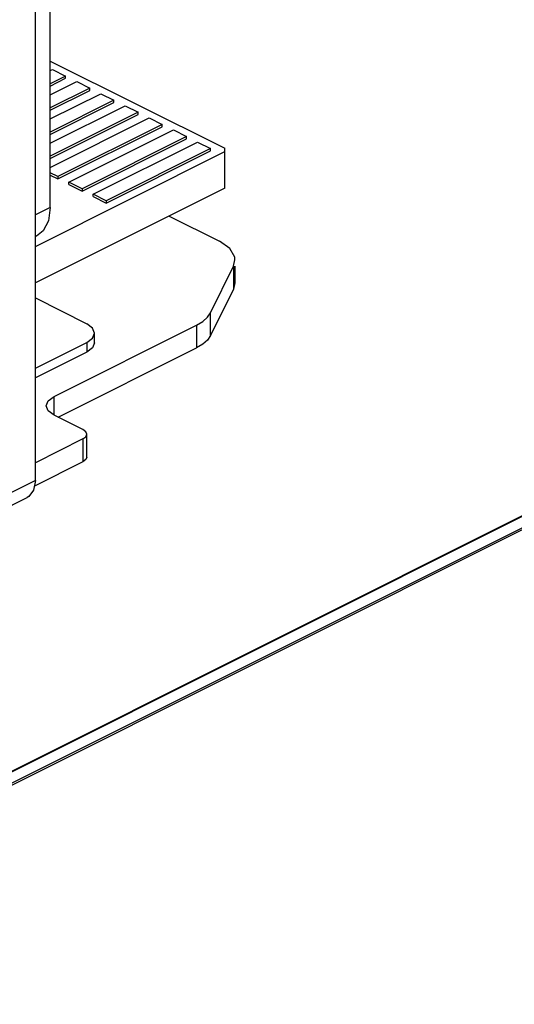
# Paper-space layout '005_EXP_CORICANT_PE_DRAWING_3_1' of a CAD drawing. Header units: millimetres. Extents: x 6 to 413, y 7 to 290.
# Tile 90 of 228: x 185.65 to 189.03, y 84.39 to 91.1. Entities that reach past the tile are written whole.
import ezdxf

# ---------------------------------------------------------------- set-up
doc = ezdxf.new("R2010")
doc.units = ezdxf.units.MM
doc.header["$LTSCALE"] = 23.1
for name, color, linetype in [('123400000904A_LUGGAGE_TAB_BL138', 7, 'CONTINUOUS'), ('BOTTOM_CHASSIS_2_1_2019051_BL55', 7, 'CONTINUOUS'), ('PRT1399_BL71', 7, 'CONTINUOUS'), ('PRT1450_BL179', 7, 'CONTINUOUS'), ('TOP_CHASSIS_2_1_20190516_BL98', 7, 'CONTINUOUS')]:
    doc.layers.add(name, color=color, linetype=linetype)

# ---------------------------------------------------------------- blocks, each defined once
blk = doc.blocks.new('BOTTOM_CHASSIS_2_1_2019051_BL55', base_point=(169.6266, 84.1956))
at = {"layer": 'BOTTOM_CHASSIS_2_1_2019051_BL55', "color": 7, "linetype": 'Continuous'}
for p, q in [((185.758, 87.9584), (185.758, 93.6638)), ((186.6706, 89.7619), (187.0144, 89.59)), ((187.1094, 89.4197), (187.1198, 89.4631)), ((186.9529, 89.1024), (187.1094, 89.4197)), ((187.1094, 89.4197), (187.1094, 89.2638)), ((187.1199, 89.4197), (187.1199, 89.3069)), ((187.1198, 89.3072), (187.1094, 89.2638)), ((187.1094, 89.2638), (186.9529, 88.9465)), ((186.9529, 88.9465), (186.9529, 89.1024)), ((185.8852, 88.5318), (186.858, 89.0182)), ((186.858, 89.0182), (186.858, 88.8623)), ((185.9138, 88.3903), (186.858, 88.8623)), ((185.8852, 88.4046), (185.8852, 88.5318)), ((186.0825, 88.3059), (185.8852, 88.4046)), ((186.0825, 88.2423), (185.758, 88.08)), ((186.0825, 88.2423), (186.0825, 88.0864)), ((186.1089, 88.1182), (186.1089, 88.2741)), ((186.0825, 88.0864), (185.7512, 87.9207)), ((185.758, 87.9584), (159.0383, 74.5986)), ((158.9915, 74.4864), (185.7018, 87.8416))]:
    blk.add_line(p, q, dxfattribs=at)
for points in [[(187.1198, 89.4631), (187.1181, 89.4808), (187.0851, 89.5399), (187.0144, 89.59)], [(186.858, 89.0182), (186.8997, 89.0432), (186.9317, 89.0716), (186.9529, 89.1024)], [(186.9529, 88.9465), (186.9317, 88.9157), (186.8997, 88.8873), (186.858, 88.8623)], [(185.8325, 88.4682), (185.846, 88.5024), (185.8852, 88.5318)], [(185.8852, 88.4046), (185.846, 88.434), (185.8325, 88.4682)], [(186.1089, 88.2741), (186.1021, 88.2912), (186.0825, 88.3059)], [(186.0825, 88.2423), (186.1021, 88.257), (186.1089, 88.2741)], [(186.1089, 88.1182), (186.1021, 88.1011), (186.0825, 88.0864)], [(185.758, 87.9584), (185.7461, 87.8922), (185.7132, 87.8485), (185.7019, 87.8417)]]:
    blk.add_lwpolyline(points, dxfattribs=at)
blk = doc.blocks.new('PRT1399_BL71', base_point=(172.7044, 83.2047))
at = {"layer": 'PRT1399_BL71', "color": 7, "linetype": 'Continuous'}
for p, q in [((185.8597, 90.8192), (187.0503, 90.2239)), ((185.8597, 90.7534), (185.8754, 90.7613)), ((185.9645, 90.7167), (185.8597, 90.6643)), ((185.8754, 90.7613), (185.9645, 90.7167)), ((185.9645, 90.7011), (185.9645, 90.7167)), ((185.8597, 90.6487), (185.9645, 90.7011)), ((185.8597, 90.5885), (186.0403, 90.6788)), ((186.0403, 90.6788), (186.1294, 90.6343)), ((186.1294, 90.6343), (185.8597, 90.4995)), ((185.8597, 90.4839), (186.1294, 90.6187)), ((185.8597, 90.4237), (186.2052, 90.5964)), ((186.1294, 90.6187), (186.1294, 90.6343)), ((186.2052, 90.5964), (186.2943, 90.5518)), ((186.2943, 90.5518), (185.8597, 90.3346)), ((185.8597, 90.319), (186.2943, 90.5363)), ((185.8597, 90.2588), (186.3701, 90.514)), ((186.2943, 90.5363), (186.2943, 90.5518)), ((186.3701, 90.514), (186.4592, 90.4694)), ((186.4592, 90.4694), (185.8597, 90.1697)), ((185.8597, 90.1541), (186.4592, 90.4538)), ((186.4592, 90.4538), (186.4592, 90.4694)), ((185.8597, 90.0939), (186.5349, 90.4315)), ((186.624, 90.387), (185.9113, 90.0306)), ((186.5349, 90.4315), (186.624, 90.387)), ((186.624, 90.3714), (186.624, 90.387)), ((185.9113, 90.015), (186.624, 90.3714)), ((185.987, 89.9927), (186.6998, 90.3491)), ((186.6998, 90.3491), (186.7889, 90.3045)), ((186.7889, 90.3045), (186.0761, 89.9481)), ((186.0761, 89.9326), (186.7889, 90.2889)), ((186.1519, 89.9103), (186.8647, 90.2666)), ((186.7889, 90.2889), (186.7889, 90.3045)), ((186.8647, 90.2666), (186.9538, 90.2221)), ((185.758, 89.5551), (187.0503, 90.2012)), ((186.9538, 90.2221), (186.241, 89.8657)), ((186.241, 89.8501), (186.9538, 90.2065)), ((186.9538, 90.2065), (186.9538, 90.2221)), ((187.0503, 89.9518), (187.0503, 90.2239)), ((185.9113, 90.0306), (185.8597, 90.0563)), ((185.8597, 90.0408), (185.9113, 90.015)), ((185.9113, 90.0306), (185.9113, 90.015)), ((186.0761, 89.9481), (185.987, 89.9927)), ((185.987, 89.9771), (185.987, 89.9927)), ((185.987, 89.9771), (186.0761, 89.9326)), ((187.0503, 89.9518), (185.758, 89.3056)), ((186.0761, 89.9481), (186.0761, 89.9326)), ((186.241, 89.8657), (186.1519, 89.9103)), ((186.1519, 89.8947), (186.1519, 89.9103)), ((186.1519, 89.8947), (186.241, 89.8501)), ((186.241, 89.8657), (186.241, 89.8501))]:
    blk.add_line(p, q, dxfattribs=at)
blk = doc.blocks.new('TOP_CHASSIS_2_1_20190516_BL98', base_point=(170.3173, 89.2924))
at = {"layer": 'TOP_CHASSIS_2_1_20190516_BL98', "color": 7, "linetype": 'Continuous'}
for p, q in [((185.8597, 89.8202), (185.8597, 93.9043)), ((185.8597, 89.8202), (185.758, 89.7693)), ((185.7662, 89.6254), (185.758, 89.6213))]:
    blk.add_line(p, q, dxfattribs=at)
blk.add_lwpolyline([(185.8597, 89.8202), (185.8472, 89.7298), (185.811, 89.6611), (185.7661, 89.6254)], dxfattribs=at)
blk = doc.blocks.new('123400000904A_LUGGAGE_TAB_BL138', base_point=(187.8319, 85.01))
at = {"layer": '123400000904A_LUGGAGE_TAB_BL138', "color": 7, "linetype": 'Continuous'}
for p, q in [((191.6232, 88.9896), (180.684, 83.52)), ((191.6311, 88.989), (180.692, 83.5195)), ((179.3927, 82.7939), (190.3069, 88.251)), ((190.3069, 88.2354), (181.5406, 83.8523))]:
    blk.add_line(p, q, dxfattribs=at)
blk = doc.blocks.new('PRT1450_BL179', base_point=(185.0312, 88.5512))
at = {"layer": 'PRT1450_BL179', "color": 7, "linetype": 'Continuous'}
for p, q in [((185.758, 89.2034), (186.1095, 89.0277)), ((185.758, 88.7246), (186.1095, 88.9004)), ((186.1095, 88.9004), (186.1487, 88.9299)), ((186.1095, 88.9004), (186.1095, 88.8334)), ((186.1487, 88.9299), (186.1622, 88.964)), ((186.1622, 88.897), (186.1622, 88.964)), ((186.1095, 88.8334), (185.758, 88.6576)), ((186.1487, 88.8628), (186.1095, 88.8334)), ((186.1622, 88.897), (186.1487, 88.8628)), ((185.0385, 88.3276), (185.052, 88.3618)), ((185.052, 88.3618), (185.0913, 88.3913)), ((185.0913, 88.3913), (185.159, 88.4251)), ((185.0913, 88.3434), (185.0913, 88.3913)), ((185.0513, 88.2952), (185.0385, 88.3276)), ((184.2983, 88.098), (184.2941, 88.0711)), ((184.2941, 88.0711), (184.2547, 88.01)), ((184.2931, 88.0695), (184.2806, 88.0891)), ((184.2547, 88.01), (184.1791, 87.9576)), ((184.1791, 87.9576), (184.0748, 87.9194))]:
    blk.add_line(p, q, dxfattribs=at)
for points in [[(186.1622, 88.964), (186.1487, 88.9982), (186.1095, 89.0277)], [(184.0748, 87.9194), (183.9528, 87.8991), (183.9003, 87.899)]]:
    blk.add_lwpolyline(points, dxfattribs=at)

psp = doc.layouts.new('005_EXP_CORICANT_PE_DRAWING_3_1')

# ---------------------------------------------------------------- block references
at = {"layer": '123400000904A_LUGGAGE_TAB_BL138'}
psp.add_blockref('123400000904A_LUGGAGE_TAB_BL138', (187.8319, 85.01), dxfattribs=at)
at = {"layer": 'BOTTOM_CHASSIS_2_1_2019051_BL55'}
psp.add_blockref('BOTTOM_CHASSIS_2_1_2019051_BL55', (169.6266, 84.1956), dxfattribs=at)
at = {"layer": 'PRT1399_BL71'}
psp.add_blockref('PRT1399_BL71', (172.7044, 83.2047), dxfattribs=at)
at = {"layer": 'PRT1450_BL179'}
psp.add_blockref('PRT1450_BL179', (185.0312, 88.5512), dxfattribs=at)
at = {"layer": 'TOP_CHASSIS_2_1_20190516_BL98'}
psp.add_blockref('TOP_CHASSIS_2_1_20190516_BL98', (170.3173, 89.2924), dxfattribs=at)

doc.saveas('drawing.dxf')
